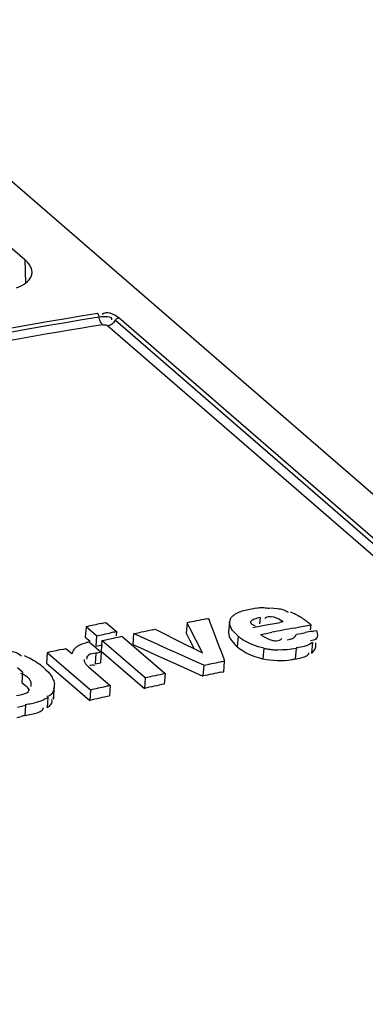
# Model space of a CAD drawing. Header units: inches. Extents: x 0 to 117, y 0 to 83.
# Tile 47 of 59: x 99.987 to 100.274, y 28.714 to 29.534. Entities that reach past the tile are written whole.
import ezdxf

# ---------------------------------------------------------------- set-up
doc = ezdxf.new("R2010")
doc.units = ezdxf.units.IN
doc.header["$LTSCALE"] = 6.431102
doc.header["$MEASUREMENT"] = 0
doc.layers.get('0').update_dxf_attribs({"linetype": 'CONTINUOUS'})

msp = doc.modelspace()

# ---------------------------------------------------------------- linework, layer by layer
at = {"color": 7, "linetype": 'CONTINUOUS'}
for p, q in [((98.7502, 30.46424), (104.68056, 25.3284)), ((98.71259, 30.44097), (99.99084, 29.33397)), ((99.99084, 29.33397), (99.99148, 29.31438)), ((100.06626, 29.28343), (104.55484, 25.39621)), ((104.55771, 25.39827), (100.06913, 29.28549)), ((100.05989, 29.27886), (104.54848, 25.39163)), ((100.17553, 29.04233), (100.17853, 29.04296)), ((100.17853, 29.04296), (100.18227, 29.04364)), ((100.18227, 29.04364), (100.18455, 29.04396)), ((100.19556, 29.04399), (100.20112, 29.04346)), ((100.05474, 29.03097), (100.05658, 29.03136)), ((100.05658, 29.03136), (100.05842, 29.03175)), ((100.05842, 29.03177), (100.06718, 29.02418)), ((100.12598, 29.03151), (100.12524, 29.02281)), ((100.12822, 29.02711), (100.12597, 29.03151)), ((100.14185, 29.03468), (100.14383, 29.03507)), ((100.14385, 29.03526), (100.14534, 29.03131)), ((100.14534, 29.03131), (100.14832, 29.0234)), ((100.16142, 29.03233), (100.16063, 29.02363)), ((100.16182, 29.03411), (100.16248, 29.03543)), ((100.18144, 29.02961), (100.18284, 29.02909)), ((100.18355, 29.02806), (100.19201, 29.02968)), ((100.18695, 29.03591), (100.18644, 29.03055)), ((100.19201, 29.02968), (100.20047, 29.03127)), ((100.19852, 29.03607), (100.19596, 29.03656)), ((100.20253, 29.03448), (100.19852, 29.03607)), ((100.20047, 29.03127), (100.20329, 29.03181)), ((100.20611, 29.03235), (100.20253, 29.03448)), ((100.21993, 29.028), (100.2246, 29.02887)), ((100.2246, 29.02887), (100.22928, 29.02973)), ((100.22885, 29.02556), (100.22928, 29.02973)), ((100.04184, 29.0282), (100.04123, 29.01952)), ((100.0506, 29.02062), (100.04184, 29.0282)), ((100.0506, 29.02062), (100.04998, 29.01194)), ((100.0506, 29.02062), (100.05612, 29.02182)), ((100.05612, 29.02182), (100.05796, 29.02221)), ((100.05796, 29.02221), (100.05981, 29.02261)), ((100.05981, 29.02261), (100.06165, 29.023)), ((100.06533, 29.02378), (100.06717, 29.02417)), ((100.06718, 29.02418), (100.06691, 29.0206)), ((100.08152, 29.02233), (100.08086, 29.01364)), ((100.08152, 29.02233), (100.08751, 29.02359)), ((100.08802, 29.01957), (100.08153, 29.0225)), ((100.09749, 29.02566), (100.09949, 29.02607)), ((100.09949, 29.02609), (100.10386, 29.02391)), ((100.10386, 29.02391), (100.1185, 29.01658)), ((100.12525, 29.02281), (100.12809, 29.01723)), ((100.13878, 29.00642), (100.12822, 29.02711)), ((100.14832, 29.0234), (100.14982, 29.01944)), ((100.16525, 29.02356), (100.16395, 29.02517)), ((100.16864, 29.02026), (100.16525, 29.02356)), ((100.18072, 29.02751), (100.18355, 29.02806)), ((100.18719, 29.02179), (100.19187, 29.02269)), ((100.19187, 29.02269), (100.19654, 29.02359)), ((100.21525, 29.02713), (100.21993, 29.028)), ((100.21725, 29.02197), (100.22093, 29.02266)), ((100.22093, 29.02266), (100.22462, 29.02335)), ((100.23014, 29.02437), (100.23198, 29.02471)), ((100.23198, 29.02471), (100.23382, 29.02505)), ((100.23383, 29.02506), (100.23443, 29.02246)), ((100.23443, 29.02246), (100.23462, 29.02113)), ((100.04123, 29.01952), (100.04521, 29.01608)), ((100.04466, 29.01545), (100.05449, 29.00695)), ((100.04998, 29.01194), (100.0555, 29.01313)), ((100.05514, 29.01668), (100.05453, 29.00801)), ((100.05514, 29.01668), (100.05698, 29.01708)), ((100.09105, 28.98558), (100.05514, 29.01668)), ((100.05698, 29.01708), (100.06067, 29.01788)), ((100.06067, 29.01788), (100.06435, 29.01867)), ((100.06435, 29.01867), (100.06681, 29.01919)), ((100.06681, 29.01919), (100.06988, 29.01985)), ((100.06988, 29.01985), (100.07172, 29.02023)), ((100.07172, 29.02025), (100.10763, 28.98915)), ((100.08084, 29.01347), (100.08733, 29.01054)), ((100.101, 29.01371), (100.08802, 29.01957)), ((100.10749, 29.01078), (100.101, 29.01371)), ((100.1185, 29.01658), (100.12131, 29.01517)), ((100.12131, 29.01517), (100.1344, 29.00861)), ((100.12809, 29.01723), (100.13184, 29.00989)), ((100.14982, 29.01944), (100.1528, 29.01153)), ((100.16216, 29.018), (100.1632, 29.01641)), ((100.1632, 29.01641), (100.16606, 29.01319)), ((100.16606, 29.01319), (100.16786, 29.01155)), ((100.16864, 29.02026), (100.16786, 29.01155)), ((100.20156, 29.01668), (100.20309, 29.01715)), ((100.2093, 29.0173), (100.2118, 29.01786)), ((100.23044, 29.01499), (100.22832, 29.01364)), ((100.23031, 29.01667), (100.2289, 29.01636)), ((100.23044, 29.01499), (100.22958, 29.00626)), ((100.23314, 29.01242), (100.23337, 29.0147)), ((99.98715, 29.00468), (99.9881, 29.00383)), ((100.00957, 29.00659), (100.00904, 28.99793)), ((100.04549, 28.97548), (100.00957, 29.00659)), ((100.02161, 29.00929), (100.02333, 29.00967)), ((100.02333, 29.00967), (100.02505, 29.01005)), ((100.02505, 29.01006), (100.02995, 29.00582)), ((100.04995, 29.0061), (100.04936, 28.99742)), ((100.05449, 29.00695), (100.05389, 28.99827)), ((100.05453, 29.00801), (100.09044, 28.9769)), ((100.08733, 29.01054), (100.09382, 29.00761)), ((100.09382, 29.00761), (100.1003, 29.00467)), ((100.1003, 29.00467), (100.10679, 29.00174)), ((100.11398, 29.00785), (100.10749, 29.01078)), ((100.11568, 29.00708), (100.11398, 29.00785)), ((100.11841, 29.00584), (100.11568, 29.00708)), ((100.13345, 28.99904), (100.11841, 29.00584)), ((100.1344, 29.00861), (100.13877, 29.00643)), ((100.1528, 29.01153), (100.15429, 29.00757)), ((100.15429, 29.00757), (100.15578, 29.00361)), ((100.18997, 29.01028), (100.18917, 29.00157)), ((100.2169, 29.0101), (100.21607, 29.00137)), ((100.22733, 29.00576), (100.22755, 29.00648)), ((100.00904, 28.99793), (100.04496, 28.96682)), ((100.04041, 29.001), (100.04029, 28.99915)), ((100.04936, 28.99742), (100.05389, 28.99827)), ((100.10679, 29.00174), (100.11976, 28.99587)), ((100.11976, 28.99587), (100.12624, 28.99293)), ((100.13994, 28.9961), (100.13345, 28.99904)), ((100.13992, 28.99592), (100.13923, 28.98723)), ((100.15578, 29.00361), (100.15629, 29.00225)), ((100.15629, 29.00225), (100.15727, 28.99965)), ((100.15653, 28.99077), (100.15726, 28.99947)), ((99.98893, 28.99035), (99.98468, 28.99398)), ((99.9895, 28.98847), (99.98744, 28.9893)), ((99.98893, 28.99035), (99.98846, 28.9817)), ((100.00616, 28.99451), (100.00849, 28.99237)), ((100.00849, 28.99237), (100.01049, 28.99026)), ((100.01049, 28.99026), (100.01217, 28.98817)), ((100.01217, 28.98817), (100.01352, 28.98609)), ((100.04393, 28.99492), (100.06207, 28.97921)), ((100.10763, 28.98915), (100.10699, 28.98046)), ((100.12624, 28.99293), (100.13921, 28.98705)), ((100.15461, 28.99037), (100.15653, 28.99075)), ((99.98846, 28.9817), (99.9917, 28.979)), ((100.0152, 28.98204), (100.01551, 28.9801)), ((100.09105, 28.98558), (100.09044, 28.9769)), ((99.99374, 28.97707), (99.99306, 28.97777)), ((99.99421, 28.9763), (99.99374, 28.97707)), ((100.01468, 28.96776), (100.01554, 28.97865)), ((100.04549, 28.97548), (100.04496, 28.96682)), ((100.06207, 28.97921), (100.06151, 28.97054)), ((99.98814, 28.96215), (99.99163, 28.96298)), ((99.9912, 28.95434), (99.99163, 28.96298)), ((100.01008, 28.96943), (100.00961, 28.96078)), ((99.98464, 28.96131), (99.98814, 28.96215)), ((99.9912, 28.95434), (99.99885, 28.95599)), ((100.00628, 28.96016), (100.00647, 28.96097)), ((99.98422, 28.95266), (99.98771, 28.95351))]:
    msp.add_line(p, q, dxfattribs=at)
for points in [[(100.05266, 29.28674), (100.05256, 29.28714), (100.05244, 29.28753), (100.05231, 29.2879), (100.05215, 29.28825), (100.05198, 29.28857), (100.05179, 29.28885), (100.05159, 29.2891), (100.05138, 29.28931)], [(100.05573, 29.27972), (100.05527, 29.28018), (100.05482, 29.28073), (100.05441, 29.28136), (100.05403, 29.28206), (100.05368, 29.28282), (100.05337, 29.28363), (100.05311, 29.2845), (100.05289, 29.28541), (100.05273, 29.28634)], [(100.05989, 29.27886), (100.0607, 29.27903), (100.06151, 29.27931), (100.0623, 29.27967), (100.06308, 29.28013), (100.06382, 29.28066), (100.06452, 29.28127), (100.06516, 29.28194), (100.06575, 29.28266), (100.06626, 29.28343)], [(100.06649, 29.28378), (100.06676, 29.28411), (100.06705, 29.28441), (100.06736, 29.28468), (100.0677, 29.28492), (100.06805, 29.28513), (100.0684, 29.28529), (100.06877, 29.28541), (100.06913, 29.28549)], [(100.05573, 29.27972), (100.05627, 29.27977), (100.05681, 29.27979), (100.05733, 29.27976), (100.05785, 29.27968), (100.05837, 29.27957), (100.05884, 29.27943), (100.05924, 29.27926), (100.05959, 29.27907), (100.05989, 29.27886)]]:
    msp.add_lwpolyline(points, dxfattribs=at)
for centre, radius, start, end in [((100.18859, 29.02186), 0.02231, 73.82875, 77.5453), ((100.72994, 25.85757), 3.24444, 102.01172, 102.24464), ((100.73606, 26.01333), 3.07923, 101.1264, 101.42752), ((100.16825, 29.03181), 0.00683, 160.34971, 175.67894), ((100.19441, 29.03135), 0.00516, 125.8625, 136.25953), ((100.41215, 27.93642), 1.11513, 100.6476, 100.79511), ((100.18949, 28.98792), 0.05747, 55.32146, 57.55343), ((100.17727, 28.97027), 0.07893, 53.69612, 55.3117), ((100.16676, 28.95575), 0.09686, 51.13049, 53.77088), ((100.1683, 28.9577), 0.09437, 49.75229, 51.11829), ((100.36323, 27.60971), 1.44511, 101.89637, 102.04566), ((100.65817, 26.30231), 2.78047, 101.6335, 101.8436), ((101.12859, 24.14996), 4.96195, 100.60679, 100.82663), ((100.72292, 26.34197), 2.72729, 100.4097, 100.52775), ((100.05608, 28.94474), 0.07163, 99.17047, 101.70404), ((100.19378, 29.04927), 0.03838, 229.08921, 232.67263), ((100.19325, 29.04859), 0.03753, 232.68505, 236.41425), ((100.20055, 29.02287), 0.00626, 293.98936, 315.01393), ((100.20766, 29.03331), 0.01599, 285.00567, 294.75505), ((100.73248, 25.81653), 3.27094, 102.55219, 102.76832), ((100.07772, 28.87038), 0.13852, 99.65484, 101.56521), ((100.19269, 29.04018), 0.0379, 229.06398, 236.48823), ((100.20225, 29.0666), 0.05764, 257.70112, 260.60398), ((100.20334, 29.07315), 0.06428, 260.59452, 263.20417), ((100.20388, 29.07762), 0.06879, 263.19706, 265.64783), ((100.20403, 29.0795), 0.07067, 265.64152, 268.05184), ((100.21828, 29.03818), 0.02714, 266.89439, 270.71853), ((99.96971, 28.95243), 0.05567, 49.10758, 53.23396), ((100.72289, 26.18422), 2.8715, 101.43893, 101.71351), ((100.40075, 27.77164), 1.25173, 101.21713, 101.39686), ((100.20227, 29.06136), 0.06121, 254.93131, 257.64339), ((100.20119, 29.07927), 0.0793, 278.59808, 280.81304), ((100.57068, 26.78688), 2.2504, 101.87419, 102.30586), ((100.76411, 25.96518), 3.08597, 101.39129, 101.68271), ((100.00491, 28.97923), 0.01064, 344.62744, 4.46412), ((100.72639, 26.04837), 2.99679, 101.92823, 102.25181), ((100.69249, 26.12805), 2.92002, 102.54212, 102.80147), ((100.33399, 27.73544), 1.27314, 102.33266, 102.50239), ((99.98343, 29.03148), 0.06838, 276.57875, 278.82551), ((99.98403, 29.02796), 0.06482, 278.77515, 283.30021), ((100.00443, 28.97056), 0.01062, 344.73072, 356.88538), ((100.71302, 26.02069), 3.02093, 102.45453, 102.77617), ((100.25999, 27.82495), 1.16094, 103.38707, 103.56424)]:
    msp.add_arc(centre, radius, start, end, dxfattribs=at)
for points in [[(99.99688, 29.32365), (99.99676, 29.32764), (99.99385, 29.33136), (99.99084, 29.33397)], [(99.98392, 29.31046), (99.98904, 29.31221), (99.99491, 29.31557), (99.99648, 29.32074)], [(100.06913, 29.28549), (100.0655, 29.28854), (100.05855, 29.29156), (100.05518, 29.28823)], [(100.05273, 29.28634), (100.05622, 29.2869), (100.06411, 29.28732), (100.06305, 29.28395)], [(100.16634, 29.03887), (100.16914, 29.04057), (100.17234, 29.04158), (100.17553, 29.04233)], [(100.18719, 29.02179), (100.18979, 29.01982), (100.19273, 29.01818), (100.19586, 29.01722)], [(100.18997, 29.01028), (100.18383, 29.01163), (100.17772, 29.01386), (100.17249, 29.01733)], [(100.22832, 29.01364), (100.22542, 29.01196), (100.22197, 29.01109), (100.21862, 29.01104)], [(99.97121, 29.00885), (99.97667, 29.00826), (99.98279, 29.00802), (99.98715, 29.00468)], [(99.99024, 29.00421), (99.99477, 29.00238), (99.99911, 28.99996), (100.00302, 28.99704)], [(100.17177, 29.00858), (100.17619, 29.00565), (100.18124, 29.00363), (100.18636, 29.00226)], [(100.2169, 29.0101), (100.21189, 29.00914), (100.20673, 29.0087), (100.20163, 29.00887)], [(100.18917, 29.00157), (100.19695, 28.99986), (100.20517, 28.99967), (100.21305, 29.00086)], [(99.98392, 28.97088), (99.98769, 28.97178), (99.99568, 28.97272), (99.99421, 28.9763)], [(100.01008, 28.96943), (100.00688, 28.96701), (100.00284, 28.96581), (99.99894, 28.96488)]]:
    msp.add_open_spline(points, degree=3, dxfattribs=at)
for points, knots in [([(99.99648, 29.32074), (99.99663, 29.32121), (99.99684, 29.32218), (99.99689, 29.32316), (99.99688, 29.32365)], [0, 0, 0, 0, 0.500647, 1, 1, 1, 1]), ([(98.8796, 28.95474), (98.97606, 28.99421), (99.35643, 29.13821), (99.7528, 29.241), (100.05138, 29.28931)], [0, 0, 0, 0, 0.256278, 1, 1, 1, 1]), ([(98.88083, 28.95167), (98.97731, 28.99115), (99.3577, 29.13519), (99.75411, 29.23802), (100.05273, 29.28634)], [0, 0, 0, 0, 0.256281, 1, 1, 1, 1]), ([(100.05573, 29.27972), (99.95774, 29.26387), (99.55815, 29.18655), (99.16822, 29.0614), (98.88357, 28.94484)], [0, 0, 0, 0, 0.243973, 1, 1, 1, 1]), ([(100.16248, 29.03543), (100.16293, 29.0361), (100.16412, 29.03739), (100.16554, 29.03839), (100.16634, 29.03887)], [0, 0, 0, 0, 0.464699, 1, 1, 1, 1]), ([(100.18455, 29.04396), (100.18598, 29.04413), (100.18895, 29.04431), (100.19192, 29.04398), (100.1934, 29.04365)], [0, 0, 0, 0, 0.48571, 1, 1, 1, 1]), ([(100.20112, 29.04346), (100.20284, 29.04322), (100.206, 29.04263), (100.20902, 29.04122), (100.2101, 29.04022)], [0, 0, 0, 0, 0.540077, 1, 1, 1, 1]), ([(100.21199, 29.04054), (100.21352, 29.03999), (100.21638, 29.03876), (100.21907, 29.03721), (100.22033, 29.03641)], [0, 0, 0, 0, 0.521286, 1, 1, 1, 1]), ([(100.16214, 29.02835), (100.16188, 29.02899), (100.16148, 29.0303), (100.16139, 29.03167), (100.16144, 29.03233)], [0, 0, 0, 0, 0.513637, 1, 1, 1, 1]), ([(100.17895, 29.03221), (100.17891, 29.03205), (100.17888, 29.0317), (100.17901, 29.03138), (100.1791, 29.03123)], [0, 0, 0, 0, 0.479064, 1, 1, 1, 1]), ([(100.18695, 29.03591), (100.18523, 29.03559), (100.18256, 29.0348), (100.17931, 29.03338), (100.17895, 29.03221)], [0, 0, 0, 0, 0.587837, 1, 1, 1, 1]), ([(100.1791, 29.03123), (100.17929, 29.03091), (100.18005, 29.03025), (100.18091, 29.02983), (100.18144, 29.02961)], [0, 0, 0, 0, 0.39676, 1, 1, 1, 1]), ([(100.19596, 29.03656), (100.19515, 29.03663), (100.19354, 29.03661), (100.19202, 29.03599), (100.19139, 29.03554)], [0, 0, 0, 0, 0.514046, 1, 1, 1, 1]), ([(100.16065, 29.02363), (100.16058, 29.02269), (100.16083, 29.0207), (100.16165, 29.01889), (100.16216, 29.018)], [0, 0, 0, 0, 0.477593, 1, 1, 1, 1]), ([(100.16395, 29.02517), (100.16358, 29.02568), (100.16291, 29.0267), (100.16236, 29.0278), (100.16214, 29.02835)], [0, 0, 0, 0, 0.5143, 1, 1, 1, 1]), ([(100.21436, 29.01879), (100.21502, 29.01912), (100.21615, 29.02011), (100.21692, 29.02135), (100.21724, 29.02198)], [0, 0, 0, 0, 0.512575, 1, 1, 1, 1]), ([(100.23462, 29.02113), (100.23467, 29.02025), (100.23402, 29.01782), (100.23162, 29.01701), (100.23031, 29.01667)], [0, 0, 0, 0, 0.397399, 1, 1, 1, 1]), ([(100.0333, 29.01084), (100.03386, 29.01137), (100.03516, 29.01238), (100.0366, 29.01316), (100.03739, 29.01352)], [0, 0, 0, 0, 0.468893, 1, 1, 1, 1]), ([(100.03739, 29.01352), (100.03803, 29.01381), (100.0394, 29.01433), (100.04081, 29.01472), (100.04155, 29.01488)], [0, 0, 0, 0, 0.480762, 1, 1, 1, 1]), ([(100.19586, 29.01722), (100.19681, 29.01692), (100.19869, 29.01649), (100.20065, 29.01651), (100.20156, 29.01668)], [0, 0, 0, 0, 0.516803, 1, 1, 1, 1]), ([(100.22958, 29.00626), (100.23069, 29.00703), (100.23261, 29.00871), (100.23333, 29.01132), (100.23316, 29.01242)], [0, 0, 0, 0, 0.547359, 1, 1, 1, 1]), ([(100.0307, 29.00599), (100.03081, 29.00686), (100.03141, 29.00867), (100.03259, 29.01016), (100.0333, 29.01084)], [0, 0, 0, 0, 0.470504, 1, 1, 1, 1]), ([(100.04995, 29.0061), (100.04787, 29.00564), (100.04454, 29.00635), (100.04184, 29.00218), (100.04258, 29.00133)], [0, 0, 0, 0, 0.653668, 1, 1, 1, 1]), ([(100.22479, 29.00362), (100.22534, 29.00388), (100.22633, 29.00443), (100.22712, 29.0053), (100.22733, 29.00576)], [0, 0, 0, 0, 0.543635, 1, 1, 1, 1]), ([(100.04041, 29.001), (100.04031, 29.0007), (100.04023, 29.00003), (100.0404, 28.99938), (100.04052, 28.99907)], [0, 0, 0, 0, 0.490125, 1, 1, 1, 1]), ([(100.04052, 28.99907), (100.04081, 28.99831), (100.04187, 28.99681), (100.04318, 28.99557), (100.04393, 28.99492)], [0, 0, 0, 0, 0.449763, 1, 1, 1, 1]), ([(100.04489, 28.99615), (100.04553, 28.99629), (100.04694, 28.99647), (100.04837, 28.99641), (100.04912, 28.99633)], [0, 0, 0, 0, 0.463084, 1, 1, 1, 1]), ([(100.21607, 29.00137), (100.21762, 29.00167), (100.22057, 29.00222), (100.2235, 29.00302), (100.22479, 29.00362)], [0, 0, 0, 0, 0.527026, 1, 1, 1, 1]), ([(99.99306, 28.98623), (99.99256, 28.98666), (99.99142, 28.9875), (99.99017, 28.98816), (99.9895, 28.98847)], [0, 0, 0, 0, 0.469132, 1, 1, 1, 1]), ([(99.9961, 28.97847), (99.99632, 28.97978), (99.99608, 28.9828), (99.99423, 28.98521), (99.99306, 28.98623)], [0, 0, 0, 0, 0.459987, 1, 1, 1, 1]), ([(100.01352, 28.98609), (100.0139, 28.98544), (100.01456, 28.98412), (100.01503, 28.98273), (100.0152, 28.98204)], [0, 0, 0, 0, 0.512294, 1, 1, 1, 1]), ([(99.9917, 28.979), (99.99236, 28.97843), (99.99355, 28.97734), (99.99454, 28.97602), (99.99484, 28.97534)], [0, 0, 0, 0, 0.539812, 1, 1, 1, 1]), ([(100.01517, 28.97641), (100.01483, 28.97517), (100.01394, 28.9721), (100.01094, 28.97051), (100.00926, 28.96999)], [0, 0, 0, 0, 0.422849, 1, 1, 1, 1]), ([(100.00961, 28.96078), (100.0102, 28.96123), (100.01133, 28.9621), (100.01236, 28.9631), (100.01278, 28.96364)], [0, 0, 0, 0, 0.519149, 1, 1, 1, 1]), ([(100.01278, 28.96364), (100.01322, 28.96419), (100.014, 28.96549), (100.01365, 28.96702), (100.01329, 28.96763)], [0, 0, 0, 0, 0.500295, 1, 1, 1, 1]), ([(99.99885, 28.95599), (100.00048, 28.95638), (100.00325, 28.95707), (100.00586, 28.959), (100.00628, 28.96016)], [0, 0, 0, 0, 0.576067, 1, 1, 1, 1])]:
    msp.add_open_spline(points, degree=3, knots=knots, dxfattribs=at)

doc.saveas('drawing.dxf')
